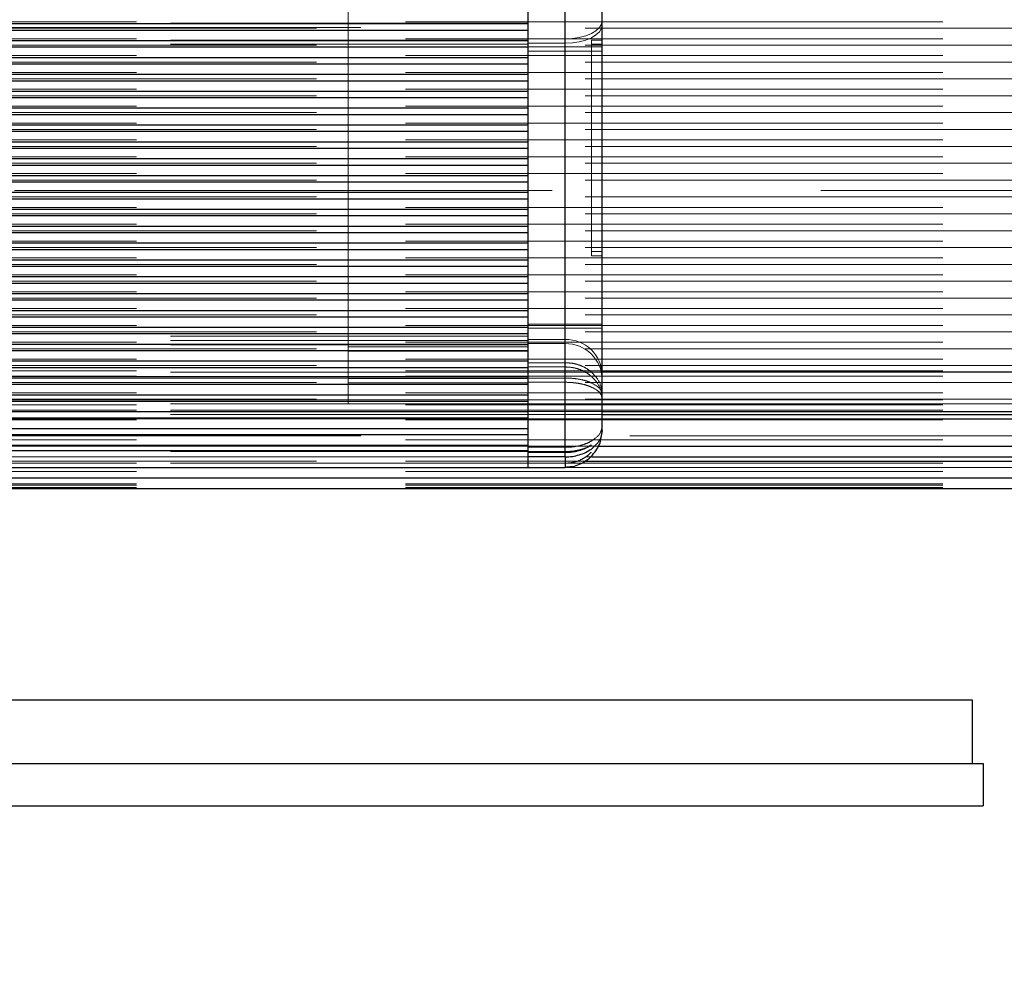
# Model space of a CAD drawing. Header units: millimetres. Extents: x 8 to 290, y 2 to 202.
# Tile 91 of 189: x 100.62 to 102.94, y 172.26 to 174.49. Entities that reach past the tile are written whole.
import ezdxf

# ---------------------------------------------------------------- set-up
doc = ezdxf.new("R2010")
doc.units = ezdxf.units.MM
doc.linetypes.add('HIDDEN', pattern=[1.905, 1.27, -0.635])
doc.styles.add('SLDTEXTSTYLE2', font='TXT', dxfattribs={"width": 0.605})
doc.dimstyles.new('SLDDIMSTYLE2', dxfattribs={"dimtxt": 2.568319, "dimasz": 3, "dimexe": 0, "dimexo": 0.0625, "dimgap": 0.64208, "dimtad": 1, "dimlfac": 20, "dimrnd": 1e-09, "dimzin": 12, "dimdsep": 46, "dimtxsty": 'SLDTEXTSTYLE2', "dimsah": 1, "dimcen": 0.09, "dimadec": 0, "dimazin": 3, "dimtfac": 1, "dimtofl": 0, "dimtmove": 0, "dimatfit": 3, "dimfxl": 1, "dimfrac": 2, "dimtolj": 1, "dimtzin": 12, "dimarcsym": 0})

# ---------------------------------------------------------------- blocks, each defined once
blk = doc.blocks.new('_D_3')
at = {"color": 7, "linetype": 'Continuous', "lineweight": 0}
blk.add_line((33.8917, 159.5789), (139.4917, 159.5789), dxfattribs=at)
at = {"color": 7, "linetype": 'Continuous', "lineweight": 18}
for points in [[(33.8917, 159.5789), (36.8917, 158.8289), (36.8917, 160.3289)], [(139.4917, 159.5789), (136.4917, 160.3289), (136.4917, 158.8289)]]:
    blk.add_solid(points, dxfattribs=at)
at = {"color": 7, "linetype": 'Continuous', "lineweight": 18, "insert": (82.772, 162.9896), "char_height": 2.64583, "attachment_point": 1, "style": 'SLDTEXTSTYLE2'}
blk.add_mtext('2112', dxfattribs=at)

msp = doc.modelspace()

# ---------------------------------------------------------------- linework, layer by layer
at = {"color": 7, "linetype": 'HIDDEN', "lineweight": 18}
for p, q in [((101.39172, 173.63584), (101.39172, 175.76084)), ((101.90422, 173.47084), (101.90422, 175.51084)), ((101.90422, 174.53713), (101.90422, 174.44846)), ((101.90422, 174.52713), (101.90422, 174.43846)), ((32.39172, 174.48584), (101.81672, 174.48584)), ((138.99172, 174.48885), (69.56672, 174.48885)), ((101.81672, 174.46941), (32.39172, 174.46941)), ((69.56672, 174.47363), (138.99172, 174.47363)), ((96.34172, 174.47584), (101.81672, 174.47584)), ((32.39172, 174.44584), (101.81672, 174.44584)), ((138.99172, 174.44899), (69.56672, 174.44899)), ((101.81672, 174.44846), (101.90422, 174.44846)), ((101.81672, 174.43846), (101.90422, 174.43846)), ((101.90422, 174.44846), (101.90422, 174.42971)), ((101.90422, 174.43846), (101.90422, 174.41971)), ((101.96672, 174.44584), (101.99172, 174.44584)), ((101.96672, 174.44584), (101.96672, 174.43584)), ((32.39172, 174.43584), (101.81672, 174.43584)), ((101.81672, 174.42955), (32.39172, 174.42955)), ((69.56672, 174.43378), (138.99172, 174.43378)), ((101.90422, 174.42971), (101.81672, 174.42971)), ((101.90422, 174.41971), (101.81672, 174.41971)), ((101.99172, 174.42971), (101.90422, 174.42971)), ((101.90422, 174.42971), (101.90422, 173.77461)), ((101.99172, 174.41971), (101.90422, 174.41971)), ((101.90422, 174.41971), (101.90422, 173.76461)), ((101.96672, 174.43584), (101.99172, 174.43584)), ((101.96672, 173.93584), (101.96672, 174.43584)), ((138.99172, 174.40914), (69.56672, 174.40914)), ((69.56672, 174.39391), (138.99172, 174.39391)), ((101.81672, 174.38969), (32.39172, 174.38969)), ((138.99172, 174.36927), (69.56672, 174.36927)), ((101.81672, 174.34984), (32.39172, 174.34984)), ((69.56672, 174.35406), (138.99172, 174.35406)), ((138.99172, 174.32942), (69.56672, 174.32942)), ((101.81672, 174.30998), (32.39172, 174.30998)), ((69.56672, 174.3142), (138.99172, 174.3142)), ((138.99172, 174.28956), (69.56672, 174.28956)), ((101.81672, 174.27012), (32.39172, 174.27012)), ((69.56672, 174.27435), (138.99172, 174.27435)), ((101.81672, 174.23027), (32.39172, 174.23027)), ((138.99172, 174.24971), (69.56672, 174.24971)), ((69.56672, 174.23449), (138.99172, 174.23449)), ((138.99172, 174.20985), (69.56672, 174.20985)), ((101.81672, 174.19041), (32.39172, 174.19041)), ((69.56672, 174.19464), (138.99172, 174.19464)), ((138.99172, 174.17), (69.56672, 174.17)), ((101.81672, 174.15055), (32.39172, 174.15055)), ((69.56672, 174.15477), (138.99172, 174.15477)), ((138.99172, 174.13013), (69.56672, 174.13013)), ((69.56672, 174.11493), (138.99172, 174.11493)), ((101.81672, 174.1107), (32.39172, 174.1107)), ((136.16344, 174.09029), (69.56672, 174.09029)), ((101.81672, 174.07084), (32.39172, 174.07084)), ((69.56672, 174.07506), (138.99172, 174.07506)), ((138.99172, 174.05042), (69.56672, 174.05042)), ((101.81672, 174.03099), (32.39172, 174.03099)), ((69.56672, 174.03522), (138.99172, 174.03522)), ((138.99172, 174.01058), (69.56672, 174.01058)), ((101.81672, 173.99113), (32.39172, 173.99113)), ((69.56672, 173.99534), (138.99172, 173.99534)), ((101.81672, 173.95127), (32.39172, 173.95127)), ((138.99172, 173.97071), (69.56672, 173.97071)), ((69.56672, 173.9555), (138.99172, 173.9555)), ((138.99172, 173.93086), (69.56672, 173.93086)), ((101.99172, 173.94584), (101.96672, 173.94584)), ((101.96672, 173.93584), (101.99172, 173.93584)), ((101.81672, 173.91142), (32.39172, 173.91142)), ((69.56672, 173.91563), (138.99172, 173.91563)), ((138.99172, 173.89099), (69.56672, 173.89099)), ((101.81672, 173.87156), (32.39172, 173.87156)), ((69.56672, 173.87579), (138.99172, 173.87579)), ((138.99172, 173.85115), (69.56672, 173.85115)), ((69.56672, 173.83591), (138.99172, 173.83591)), ((101.81672, 173.8317), (32.39172, 173.8317)), ((138.99172, 173.81128), (69.56672, 173.81128)), ((101.81672, 173.79185), (32.39172, 173.79185)), ((69.56672, 173.79608), (138.99172, 173.79608)), ((138.99172, 173.77144), (69.56672, 173.77144)), ((101.81672, 173.77461), (101.90422, 173.77461)), ((101.81672, 173.76461), (101.90422, 173.76461)), ((101.90422, 173.77461), (101.90422, 173.73839)), ((101.99172, 173.77461), (101.90422, 173.77461)), ((101.99172, 173.76461), (101.90422, 173.76461)), ((101.90422, 173.76461), (101.90422, 173.72839)), ((101.81672, 173.75199), (32.39172, 173.75199)), ((32.39172, 173.74584), (101.81672, 173.74584)), ((69.56672, 173.7562), (138.99172, 173.7562)), ((32.39172, 173.73584), (101.81672, 173.73584)), ((32.39172, 173.72584), (101.81672, 173.72584)), ((138.99172, 173.73156), (69.56672, 173.73156)), ((101.39172, 173.72084), (101.81672, 173.72084)), ((101.90422, 173.73839), (101.81672, 173.73839)), ((101.90422, 173.72839), (101.81672, 173.72839)), ((101.90422, 173.73839), (101.90422, 173.68328)), ((101.90422, 173.72839), (101.90422, 173.67328)), ((101.81672, 173.71213), (32.39172, 173.71213)), ((69.56672, 173.71637), (138.99172, 173.71637)), ((101.81672, 173.71084), (101.39172, 173.71084)), ((101.81672, 173.67228), (32.39172, 173.67228)), ((138.99172, 173.69173), (69.56672, 173.69173)), ((69.56672, 173.67648), (138.99172, 173.67648)), ((101.81672, 173.67084), (101.39172, 173.67084)), ((101.81672, 173.68328), (101.90422, 173.68328)), ((101.81672, 173.67328), (101.90422, 173.67328)), ((32.39172, 173.66084), (101.39172, 173.66084)), ((32.39172, 173.65084), (101.81672, 173.65084)), ((138.99172, 173.66383), (69.56672, 173.66383)), ((138.99172, 173.65182), (69.56672, 173.65182)), ((101.81672, 173.65084), (69.99172, 173.65084)), ((101.39172, 173.66084), (101.81672, 173.66084)), ((101.99172, 173.66084), (101.81672, 173.66084)), ((101.81672, 173.63242), (32.39172, 173.63242)), ((69.56672, 173.63664), (138.99172, 173.63664)), ((101.39172, 173.64584), (101.81672, 173.64584)), ((101.39172, 173.58584), (101.39172, 173.63584)), ((101.81672, 173.63584), (101.39172, 173.63584)), ((101.90422, 173.64706), (101.81672, 173.64706)), ((101.90422, 173.63706), (101.81672, 173.63706)), ((101.90422, 173.48334), (101.90422, 173.64706)), ((101.90422, 173.47334), (101.90422, 173.63706)), ((138.99172, 173.61199), (69.56672, 173.61199)), ((32.39172, 173.59584), (101.81672, 173.59584)), ((101.81672, 173.59256), (32.39172, 173.59256)), ((32.39172, 173.58584), (101.81672, 173.58584)), ((69.56672, 173.59676), (138.99172, 173.59676)), ((138.99172, 173.59584), (69.56672, 173.59584)), ((101.81672, 173.59584), (69.56672, 173.59584)), ((101.39172, 173.59584), (69.56672, 173.59584)), ((138.99172, 173.58412), (69.56672, 173.58412)), ((101.81672, 173.59584), (101.39172, 173.59584)), ((101.81672, 173.58584), (138.99172, 173.58584)), ((32.39172, 173.57084), (101.81672, 173.57084)), ((32.39172, 173.56084), (101.81672, 173.56084)), ((138.99172, 173.57084), (69.56672, 173.57084)), ((138.99172, 173.56785), (69.56672, 173.56785)), ((69.56672, 173.56785), (101.99172, 173.56785)), ((101.81672, 173.56084), (101.99172, 173.56084)), ((101.81672, 173.55271), (32.39172, 173.55271)), ((32.39172, 173.55084), (101.81672, 173.55084)), ((138.99172, 173.55084), (69.56672, 173.55084)), ((69.56672, 173.55084), (101.99172, 173.55084)), ((138.99172, 173.54834), (69.56672, 173.54834)), ((101.81672, 173.52807), (32.39172, 173.52807)), ((101.81672, 173.51349), (32.39172, 173.51349)), ((96.34172, 173.51084), (138.99172, 173.51084)), ((101.81672, 173.48821), (32.39172, 173.48821)), ((138.99172, 173.50084), (69.56672, 173.50084)), ((106.39547, 173.48584), (69.56672, 173.48584)), ((69.56672, 173.48584), (101.98237, 173.48584)), ((101.81672, 173.47547), (32.39172, 173.47547)), ((32.39172, 173.47334), (101.81672, 173.47334)), ((101.81672, 173.48334), (101.90422, 173.48334)), ((101.81672, 173.47334), (101.90422, 173.47334)), ((101.90422, 173.47084), (101.81672, 173.47084)), ((32.39172, 173.46084), (101.81672, 173.46084)), ((32.39172, 173.44584), (101.81672, 173.44584)), ((69.56672, 173.46084), (101.96693, 173.46084)), ((138.99172, 173.45084), (69.56672, 173.45084)), ((69.56672, 173.45084), (101.95179, 173.45084)), ((138.99172, 173.44584), (69.56672, 173.44584)), ((101.90422, 173.44584), (101.81672, 173.44584)), ((138.99172, 173.42584), (96.29172, 173.42584)), ((101.90422, 173.43584), (138.99172, 173.43584)), ((135.59547, 173.41084), (69.56672, 173.41084)), ((138.99172, 173.39669), (69.56672, 173.39669)), ((138.99172, 173.39376), (69.56672, 173.39376)), ((138.99172, 173.38877), (69.56672, 173.38877))]:
    msp.add_line(p, q, dxfattribs=at)
at = {"color": 7, "linetype": 'Continuous', "lineweight": 25}
for p, q in [((101.99172, 173.52334), (101.99172, 175.55278)), ((101.81672, 173.46084), (101.81672, 175.50084)), ((101.90422, 173.46084), (101.90422, 175.50084)), ((99.99172, 174.48462), (101.81672, 174.48462)), ((99.99172, 174.46941), (101.81672, 174.46941)), ((99.99172, 174.44477), (101.81672, 174.44477)), ((99.99172, 174.42955), (101.81672, 174.42955)), ((99.99172, 174.40491), (101.81672, 174.40491)), ((99.99172, 174.38969), (101.81672, 174.38969)), ((99.99172, 174.36506), (101.81672, 174.36506)), ((99.99172, 174.34984), (101.81672, 174.34984)), ((99.99172, 174.3252), (101.81672, 174.3252)), ((99.99172, 174.30998), (101.81672, 174.30998)), ((99.99171, 174.28534), (101.81672, 174.28534)), ((99.98616, 174.27012), (101.81672, 174.27012)), ((33.89172, 174.24548), (101.81672, 174.24548)), ((33.89172, 174.23027), (101.81672, 174.23027)), ((33.89172, 174.20563), (101.81672, 174.20563)), ((33.89172, 174.19041), (101.81672, 174.19041)), ((33.89172, 174.16577), (101.81672, 174.16577)), ((33.89172, 174.15055), (101.81672, 174.15055)), ((33.89172, 174.12592), (101.81672, 174.12592)), ((33.89172, 174.1107), (101.81672, 174.1107)), ((33.89172, 174.08606), (101.81672, 174.08606)), ((33.89172, 174.07084), (101.81672, 174.07084)), ((33.89172, 174.0462), (101.81672, 174.0462)), ((33.89172, 174.03099), (101.81672, 174.03099)), ((33.89172, 174.00635), (101.81672, 174.00635)), ((33.89172, 173.99113), (101.81672, 173.99113)), ((33.89172, 173.96649), (101.81672, 173.96649)), ((33.89172, 173.95127), (101.81672, 173.95127)), ((33.89172, 173.92663), (101.81672, 173.92663)), ((33.89172, 173.91142), (101.81672, 173.91142)), ((33.89172, 173.88678), (101.81672, 173.88678)), ((33.89172, 173.87156), (101.81672, 173.87156)), ((33.89172, 173.84692), (101.81672, 173.84692)), ((33.89172, 173.8317), (101.81672, 173.8317)), ((33.89172, 173.80706), (101.81672, 173.80706)), ((33.89172, 173.79185), (101.81672, 173.79185)), ((33.89172, 173.76721), (101.81672, 173.76721)), ((33.89172, 173.75199), (101.81672, 173.75199)), ((33.89172, 173.72735), (101.81672, 173.72735)), ((33.89172, 173.71213), (101.81672, 173.71213)), ((33.89172, 173.6875), (101.81672, 173.6875)), ((33.89172, 173.67228), (101.81672, 173.67228)), ((33.89172, 173.64764), (101.81672, 173.64764)), ((138.99172, 173.66084), (101.99172, 173.66084)), ((33.89172, 173.63242), (101.81672, 173.63242)), ((33.89172, 173.60778), (101.81672, 173.60778)), ((33.89172, 173.59256), (101.81672, 173.59256)), ((33.89172, 173.56793), (101.81672, 173.56793)), ((101.99172, 173.56785), (138.99172, 173.56785)), ((101.99172, 173.56084), (138.99172, 173.56084)), ((33.89172, 173.55271), (101.81672, 173.55271)), ((101.99172, 173.55084), (138.99172, 173.55084)), ((33.89172, 173.52807), (101.81672, 173.52807)), ((33.89172, 173.51349), (101.81672, 173.51349)), ((33.89172, 173.48821), (101.81672, 173.48821)), ((101.98237, 173.48584), (138.99172, 173.48584)), ((33.89172, 173.47547), (101.81672, 173.47547)), ((101.90422, 173.46084), (101.81672, 173.46084)), ((101.81672, 173.43584), (101.81672, 173.46084)), ((101.95179, 173.45084), (138.99172, 173.45084)), ((101.96693, 173.46084), (138.99172, 173.46084)), ((33.89172, 173.43584), (101.81672, 173.43584)), ((101.81672, 173.43584), (101.90422, 173.43584)), ((96.46672, 173.41084), (136.06304, 173.41084)), ((96.45681, 173.38584), (136.02018, 173.38584)), ((102.86672, 172.88584), (99.86672, 172.88584)), ((102.86672, 172.73584), (102.86672, 172.88584)), ((99.89172, 172.73584), (102.89172, 172.73584)), ((102.89172, 172.73584), (102.89172, 172.63584)), ((99.89172, 172.63584), (102.89172, 172.63584))]:
    msp.add_line(p, q, dxfattribs=at)
at = {"color": 7, "linetype": 'HIDDEN', "lineweight": 18, "flags": 128}
for points in [[(101.99172, 174.49221), (101.99004, 174.48368), (101.98506, 174.47547), (101.97697, 174.46791), (101.96609, 174.46128), (101.95283, 174.45583), (101.9377, 174.45179), (101.92129, 174.4493), (101.90422, 174.44846)], [(101.99172, 174.48221), (101.99004, 174.47368), (101.98506, 174.46547), (101.97697, 174.45791), (101.96609, 174.45128), (101.95283, 174.44583), (101.9377, 174.44179), (101.92129, 174.4393), (101.90422, 174.43846)]]:
    msp.add_lwpolyline(points, dxfattribs=at)
at = {"color": 7, "linetype": 'HIDDEN', "lineweight": 18}
for centre in [(101.90568, 173.65235), (101.90568, 173.64235)]:
    msp.add_arc(centre, 0.08605, 1.01019, 90.97576, dxfattribs=at)
for points, knots in [([(101.96609, 173.66144), (101.96173, 173.66476), (101.95327, 173.6712), (101.93784, 173.67801), (101.92143, 173.68246), (101.90992, 173.68301), (101.90422, 173.68328)], [0, 0, 0, 0, 0.2606858, 0.5061591, 0.7555661, 1, 1, 1, 1]), ([(101.96609, 173.65144), (101.96173, 173.65476), (101.95327, 173.6612), (101.93784, 173.66801), (101.92143, 173.67246), (101.90992, 173.67301), (101.90422, 173.67328)], [0, 0, 0, 0, 0.2606858, 0.5061591, 0.7555661, 1, 1, 1, 1]), ([(101.96609, 173.66144), (101.97344, 173.65368), (101.9883, 173.63798), (101.99057, 173.61853), (101.99172, 173.6087)], [0, 0, 0, 0, 0.494388, 1, 1, 1, 1]), ([(101.96609, 173.65144), (101.97344, 173.64368), (101.9883, 173.62798), (101.99057, 173.60853), (101.99172, 173.5987)], [0, 0, 0, 0, 0.494388, 1, 1, 1, 1]), ([(101.96609, 173.63582), (101.96173, 173.63753), (101.95327, 173.64084), (101.93784, 173.64435), (101.92143, 173.64663), (101.90992, 173.64692), (101.90422, 173.64706)], [0, 0, 0, 0, 0.2606675, 0.5061591, 0.7555343, 1, 1, 1, 1]), ([(101.96609, 173.62582), (101.96173, 173.62753), (101.95327, 173.63084), (101.93784, 173.63435), (101.92143, 173.63663), (101.90992, 173.63692), (101.90422, 173.63706)], [0, 0, 0, 0, 0.26066751, 0.50615909, 0.75553433, 1, 1, 1, 1]), ([(101.99172, 173.6087), (101.99057, 173.61375), (101.9883, 173.62376), (101.97344, 173.63183), (101.96609, 173.63582)], [0, 0, 0, 0, 0.505612, 1, 1, 1, 1]), ([(101.99172, 173.5987), (101.99057, 173.60375), (101.9883, 173.61376), (101.97344, 173.62183), (101.96609, 173.62582)], [0, 0, 0, 0, 0.505612, 1, 1, 1, 1]), ([(101.96609, 173.49798), (101.97344, 173.5032), (101.9884, 173.51383), (101.9906, 173.52676), (101.99172, 173.53334)], [0, 0, 0, 0, 0.4913001, 1, 1, 1, 1]), ([(101.90422, 173.48334), (101.90992, 173.48352), (101.92147, 173.4839), (101.93791, 173.48689), (101.95334, 173.49148), (101.96174, 173.49576), (101.96609, 173.49798)], [0, 0, 0, 0, 0.241845, 0.4897809, 0.7359119, 1, 1, 1, 1]), ([(101.90422, 173.47084), (101.90993, 173.47107), (101.92153, 173.47155), (101.938, 173.4753), (101.95344, 173.48107), (101.96176, 173.48638), (101.96609, 173.48914)], [0, 0, 0, 0, 0.23846626, 0.48451783, 0.73154727, 1, 1, 1, 1]), ([(101.90422, 173.47334), (101.90992, 173.47352), (101.92147, 173.4739), (101.93791, 173.47689), (101.95334, 173.48148), (101.96174, 173.48576), (101.96609, 173.48798)], [0, 0, 0, 0, 0.241845, 0.4897809, 0.7359119, 1, 1, 1, 1]), ([(101.90422, 173.44584), (101.90992, 173.44616), (101.92147, 173.44681), (101.93791, 173.45206), (101.95334, 173.46007), (101.96174, 173.46758), (101.96609, 173.47146)], [0, 0, 0, 0, 0.24186, 0.489781, 0.73593, 1, 1, 1, 1])]:
    msp.add_open_spline(points, degree=3, knots=knots, dxfattribs=at)
for points in [[(101.90422, 173.65989), (101.90422, 173.66295), (101.90422, 173.66907), (101.90422, 173.67188), (101.90422, 173.67328)], [(101.90422, 173.64706), (101.90422, 173.65119), (101.90422, 173.65944), (101.90422, 173.66641), (101.90422, 173.66989)], [(101.90422, 173.63706), (101.90422, 173.64119), (101.90422, 173.64944), (101.90422, 173.65641), (101.90422, 173.65989)], [(101.90422, 173.45682), (101.90422, 173.45865), (101.90422, 173.46232), (101.90422, 173.46891), (101.90422, 173.47597), (101.90422, 173.48088), (101.90422, 173.48334)], [(101.90422, 173.44682), (101.90422, 173.44865), (101.90422, 173.45232), (101.90422, 173.45891), (101.90422, 173.46597), (101.90422, 173.47088), (101.90422, 173.47334)], [(101.90422, 173.47084), (101.90422, 173.4692), (101.90422, 173.46593), (101.90422, 173.46122), (101.90422, 173.45683), (101.90422, 173.45438), (101.90422, 173.45316)], [(101.90422, 173.44584), (101.90422, 173.44598), (101.90422, 173.44625), (101.90422, 173.4485), (101.90422, 173.45191), (101.90422, 173.45518), (101.90422, 173.45682)]]:
    msp.add_open_spline(points, degree=3, dxfattribs=at)
at = {"color": 7, "linetype": 'Continuous', "lineweight": 25}
for points, knots in [([(101.99172, 173.52334), (101.99063, 173.51514), (101.9885, 173.49913), (101.97344, 173.4857), (101.96609, 173.47914)], [0, 0, 0, 0, 0.5121453, 1, 1, 1, 1]), ([(101.96609, 173.46146), (101.97344, 173.47064), (101.9885, 173.48945), (101.99063, 173.51186), (101.99172, 173.52334)], [0, 0, 0, 0, 0.48785465, 1, 1, 1, 1]), ([(101.90422, 173.46084), (101.90993, 173.46107), (101.92153, 173.46155), (101.938, 173.4653), (101.95344, 173.47107), (101.96176, 173.47638), (101.96609, 173.47914)], [0, 0, 0, 0, 0.2384663, 0.4845178, 0.7315473, 1, 1, 1, 1]), ([(101.96609, 173.46146), (101.96176, 173.45759), (101.95344, 173.45014), (101.938, 173.44209), (101.92153, 173.43682), (101.90993, 173.43616), (101.90422, 173.43584)], [0, 0, 0, 0, 0.2684706, 0.5154824, 0.761548, 1, 1, 1, 1])]:
    msp.add_open_spline(points, degree=3, knots=knots, dxfattribs=at)
for points in [[(101.90422, 173.46084), (101.90422, 173.4592), (101.90422, 173.45593), (101.90422, 173.45122), (101.90422, 173.44683), (101.90422, 173.44438), (101.90422, 173.44316)], [(101.90422, 173.44316), (101.90422, 173.44207), (101.90422, 173.43988), (101.90422, 173.43761), (101.90422, 173.43611), (101.90422, 173.43593), (101.90422, 173.43584)]]:
    msp.add_open_spline(points, degree=3, dxfattribs=at)

# ---------------------------------------------------------------- dimensions: what is measured, and where the dimension line sits
at = {"color": 7, "linetype": 'Continuous', "lineweight": 18}
dim = msp.add_linear_dim(base=(139.49172, 159.57894), p1=(33.89172, 175.63584), p2=(139.49172, 175.63584), dimstyle='SLDDIMSTYLE2', dxfattribs=at)
dim.commit()
dim.dimension.update_dxf_attribs({"geometry": '_D_3', "text_midpoint": (86.69172, 159.57894), "dimtype": 160})

doc.saveas('drawing.dxf')
